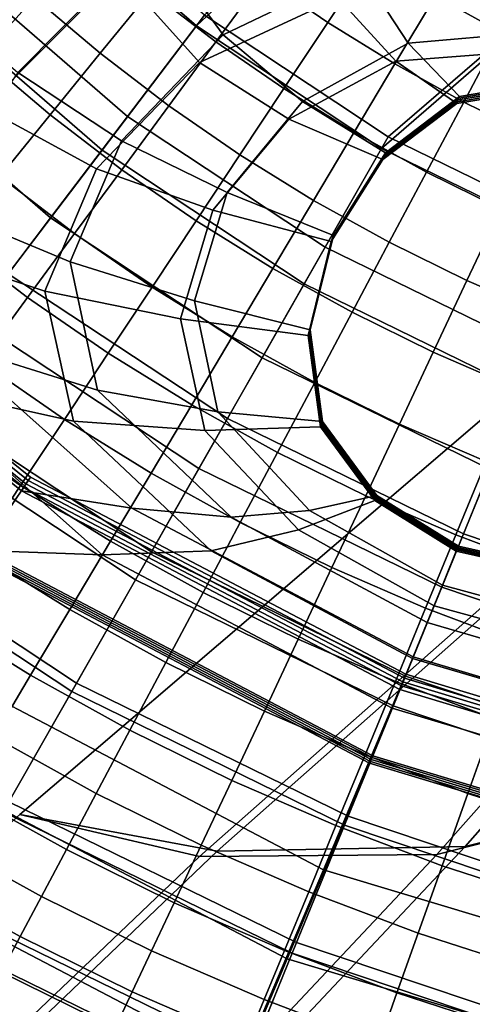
# Model space of a CAD drawing. Extents: x -3.29 to 3.54, y -2.92 to 1.93.
# Tile 27 of 167: x -0.28 to -0.18, y -0.55 to -0.32. Entities that reach past the tile are written whole.
import ezdxf

# ---------------------------------------------------------------- set-up
doc = ezdxf.new("R2010")
doc.units = 0

msp = doc.modelspace()

# ---------------------------------------------------------------- linework, layer by layer
for points in [[(-0.17005, -0.25144, -0.00935), (-0.24275, -0.31937, -0.00935), (-0.2824, -0.28502, -0.00935), (-0.2118, -0.21377, -0.00935)], [(-0.12435, -0.28262, 0.03756), (-0.16861, -0.24954, 0.03756), (-0.24083, -0.31685, 0.03753), (-0.19738, -0.34554, 0.03753)], [(-0.12552, -0.28469, -0.00935), (-0.19895, -0.3483, -0.00935), (-0.24275, -0.31937, -0.00935), (-0.17005, -0.25144, -0.00935)], [(-0.33596, -0.29604, 0.22892), (-0.30427, -0.26384, 0.22719), (-0.28084, -0.28345, 0.22693), (-0.31677, -0.31972, 0.22894)], [(-0.28499, -0.33036, 0.24979), (-0.25328, -0.29842, 0.24833), (-0.27195, -0.27449, 0.24755), (-0.30782, -0.31069, 0.24929)], [(-0.23638, -0.32144, 0.24996), (-0.20413, -0.30599, 0.24911), (-0.21406, -0.2789, 0.24705), (-0.25328, -0.29842, 0.24833)], [(-0.29294, -0.33874, 0.22891), (-0.31677, -0.31972, 0.22894), (-0.28084, -0.28345, 0.22693), (-0.26106, -0.30675, 0.22719)], [(-0.25901, -0.34076, 0.03916), (-0.24083, -0.31685, 0.03753), (-0.28017, -0.28277, 0.03753), (-0.30131, -0.30411, 0.03916)], [(-0.12435, -0.28262, 0.03756), (-0.19738, -0.34554, 0.03753), (-0.15059, -0.3684, 0.03753), (-0.07829, -0.31063, 0.03756)], [(-0.26504, -0.34869, -0.00468), (-0.30833, -0.31119, -0.00468), (-0.2824, -0.28502, -0.00935), (-0.24275, -0.31937, -0.00935)], [(-0.12552, -0.28469, -0.00935), (-0.07916, -0.31287, -0.00935), (-0.15179, -0.37133, -0.00935), (-0.19895, -0.3483, -0.00935)], [(-0.24203, -0.32798, 0.22764), (-0.26106, -0.30675, 0.22719), (-0.22137, -0.28764, 0.22586), (-0.20925, -0.3127, 0.22665)], [(-0.227, -0.308, 1.65253), (-0.21167, -0.31855, 1.65285), (-0.20129, -0.30293, 1.65652), (-0.21587, -0.2929, 1.6557)], [(-0.25362, -0.31126, 1.65011), (-0.23813, -0.3231, 1.64887), (-0.227, -0.308, 1.65253), (-0.24177, -0.29671, 1.65336)], [(-0.16192, -0.30428, 1.66431), (-0.17663, -0.29615, 1.66149), (-0.18623, -0.31225, 1.65837), (-0.17073, -0.32082, 1.66082)], [(-0.28104, -0.31261, 1.64948), (-0.2959, -0.29864, 1.65342), (-0.30911, -0.31198, 1.65047), (-0.29359, -0.32657, 1.64657)], [(-0.26045, -0.34652, 0.25095), (-0.23638, -0.32144, 0.24996), (-0.25328, -0.29842, 0.24833), (-0.28499, -0.33036, 0.24979)], [(-0.25362, -0.31126, 1.65011), (-0.26849, -0.29865, 1.65258), (-0.28104, -0.31261, 1.64948), (-0.26548, -0.32581, 1.64678)], [(-0.2772, -0.3647, 0.04663), (-0.25901, -0.34076, 0.03916), (-0.30131, -0.30411, 0.03916), (-0.32248, -0.32547, 0.04663)], [(-0.19584, -0.32835, 1.65422), (-0.18623, -0.31225, 1.65837), (-0.20129, -0.30293, 1.65652), (-0.21167, -0.31855, 1.65285)], [(-0.26634, -0.35311, 0.22886), (-0.29294, -0.33874, 0.22891), (-0.26106, -0.30675, 0.22719), (-0.24203, -0.32798, 0.22764)], [(-0.23638, -0.32144, 0.24996), (-0.21766, -0.33719, 0.25168), (-0.1927, -0.32342, 0.25107), (-0.20413, -0.30599, 0.24911)], [(-0.16746, -0.3063, 0.24866), (-0.20413, -0.30599, 0.24911), (-0.1927, -0.32342, 0.25107), (-0.16362, -0.32092, 0.25071)], [(-0.23813, -0.3231, 1.64887), (-0.22205, -0.33417, 1.64874), (-0.21167, -0.31855, 1.65285), (-0.227, -0.308, 1.65253)], [(-0.28721, -0.37787, 0.00598), (-0.33412, -0.33722, 0.00598), (-0.30833, -0.31119, -0.00468), (-0.26504, -0.34869, -0.00468)], [(-0.25362, -0.31126, 1.65011), (-0.26548, -0.32581, 1.64678), (-0.24926, -0.33821, 1.64523), (-0.23813, -0.3231, 1.64887)], [(-0.26548, -0.32581, 1.64678), (-0.28104, -0.31261, 1.64948), (-0.29359, -0.32657, 1.64657), (-0.27733, -0.34036, 1.64383)], [(-0.24203, -0.32798, 0.22764), (-0.20925, -0.3127, 0.22665), (-0.19559, -0.3277, 0.22723), (-0.22087, -0.34139, 0.22794)], [(-0.17166, -0.31339, 0.22612), (-0.16606, -0.32537, 0.22681), (-0.19559, -0.3277, 0.22723), (-0.20925, -0.3127, 0.22665)], [(-0.17953, -0.33736, 1.65626), (-0.17073, -0.32082, 1.66082), (-0.18623, -0.31225, 1.65837), (-0.19584, -0.32835, 1.65422)], [(-0.21227, -0.37162, 0.03916), (-0.19738, -0.34554, 0.03753), (-0.24083, -0.31685, 0.03753), (-0.25901, -0.34076, 0.03916)], [(-0.20544, -0.34445, 1.64964), (-0.19584, -0.32835, 1.65422), (-0.21167, -0.31855, 1.65285), (-0.22205, -0.33417, 1.64874)], [(-0.21722, -0.38027, -0.00468), (-0.26504, -0.34869, -0.00468), (-0.24275, -0.31937, -0.00935), (-0.19895, -0.3483, -0.00935)], [(-0.17953, -0.33736, 1.65626), (-0.1628, -0.34559, 1.65859), (-0.15481, -0.32864, 1.66346), (-0.17073, -0.32082, 1.66082)], [(-0.26045, -0.34652, 0.25095), (-0.23549, -0.35868, 0.25241), (-0.21766, -0.33719, 0.25168), (-0.23638, -0.32144, 0.24996)], [(-0.23813, -0.3231, 1.64887), (-0.24926, -0.33821, 1.64523), (-0.23243, -0.34979, 1.64474), (-0.22205, -0.33417, 1.64874)], [(-0.16362, -0.32092, 0.25071), (-0.1927, -0.32342, 0.25107), (-0.18051, -0.33602, 0.25298), (-0.15936, -0.3324, 0.2527)], [(-0.2772, -0.3647, 0.04663), (-0.32248, -0.32547, 0.04663), (-0.3437, -0.34689, 0.06577), (-0.29544, -0.3887, 0.06577)], [(-0.21766, -0.33719, 0.25168), (-0.19802, -0.34931, 0.25346), (-0.18051, -0.33602, 0.25298), (-0.1927, -0.32342, 0.25107)], [(-0.16606, -0.32537, 0.22681), (-0.16005, -0.33411, 0.22742), (-0.18117, -0.33768, 0.2277), (-0.19559, -0.3277, 0.22723)], [(-0.28919, -0.35491, 1.64173), (-0.27733, -0.34036, 1.64383), (-0.29359, -0.32657, 1.64657), (-0.30614, -0.34053, 1.6443)], [(-0.26548, -0.32581, 1.64678), (-0.27733, -0.34036, 1.64383), (-0.26039, -0.35331, 1.64213), (-0.24926, -0.33821, 1.64523)], [(-0.22087, -0.34139, 0.22794), (-0.19559, -0.3277, 0.22723), (-0.18117, -0.33768, 0.2277), (-0.19864, -0.35088, 0.22817)], [(-0.26634, -0.35311, 0.22886), (-0.24203, -0.32798, 0.22764), (-0.22087, -0.34139, 0.22794), (-0.23884, -0.36286, 0.2288)], [(-0.18833, -0.35391, 1.65123), (-0.17953, -0.33736, 1.65626), (-0.19584, -0.32835, 1.65422), (-0.20544, -0.34445, 1.64964)], [(-0.26045, -0.34652, 0.25095), (-0.28499, -0.33036, 0.24979), (-0.30605, -0.36112, 0.25085), (-0.27257, -0.37511, 0.25184)], [(-0.15953, -0.33283, 0.24638), (-0.15936, -0.3324, 0.2527), (-0.18051, -0.33602, 0.25298), (-0.18068, -0.33644, 0.24666)], [(-0.20544, -0.34445, 1.64964), (-0.22205, -0.33417, 1.64874), (-0.23243, -0.34979, 1.64474), (-0.21504, -0.36055, 1.6452)], [(-0.15988, -0.33369, 0.23374), (-0.18101, -0.33727, 0.23402), (-0.18117, -0.33768, 0.2277), (-0.16005, -0.33411, 0.22742)], [(-0.1597, -0.33326, 0.24006), (-0.18084, -0.33685, 0.24034), (-0.18101, -0.33727, 0.23402), (-0.15988, -0.33369, 0.23374)], [(-0.1597, -0.33326, 0.24006), (-0.15953, -0.33283, 0.24638), (-0.18068, -0.33644, 0.24666), (-0.18084, -0.33685, 0.24034)], [(-0.19833, -0.3501, 0.24081), (-0.19849, -0.35049, 0.23449), (-0.18101, -0.33727, 0.23402), (-0.18084, -0.33685, 0.24034)], [(-0.19833, -0.3501, 0.24081), (-0.18084, -0.33685, 0.24034), (-0.18068, -0.33644, 0.24666), (-0.19818, -0.3497, 0.24713)], [(-0.19818, -0.3497, 0.24713), (-0.18068, -0.33644, 0.24666), (-0.18051, -0.33602, 0.25298), (-0.19802, -0.34931, 0.25346)], [(-0.26634, -0.35311, 0.22886), (-0.27854, -0.38198, 0.23008), (-0.31445, -0.3701, 0.23065), (-0.29294, -0.33874, 0.22891)], [(-0.24926, -0.33821, 1.64523), (-0.26039, -0.35331, 1.64213), (-0.24281, -0.36541, 1.64138), (-0.23243, -0.34979, 1.64474)], [(-0.23549, -0.35868, 0.25241), (-0.21031, -0.36882, 0.25402), (-0.19802, -0.34931, 0.25346), (-0.21766, -0.33719, 0.25168)], [(-0.19849, -0.35049, 0.23449), (-0.19864, -0.35088, 0.22817), (-0.18117, -0.33768, 0.2277), (-0.18101, -0.33727, 0.23402)], [(-0.18833, -0.35391, 1.65123), (-0.17078, -0.36254, 1.6532), (-0.1628, -0.34559, 1.65859), (-0.17953, -0.33736, 1.65626)], [(-0.28919, -0.35491, 1.64173), (-0.27152, -0.36841, 1.64007), (-0.26039, -0.35331, 1.64213), (-0.27733, -0.34036, 1.64383)], [(-0.22719, -0.39772, 0.04663), (-0.21227, -0.37162, 0.03916), (-0.25901, -0.34076, 0.03916), (-0.2772, -0.3647, 0.04663)], [(-0.23884, -0.36286, 0.2288), (-0.22087, -0.34139, 0.22794), (-0.19864, -0.35088, 0.22817), (-0.21089, -0.37029, 0.22873)], [(-0.18833, -0.35391, 1.65123), (-0.20544, -0.34445, 1.64964), (-0.21504, -0.36055, 1.6452), (-0.19714, -0.37045, 1.64636)], [(-0.21227, -0.37162, 0.03916), (-0.16195, -0.3962, 0.03916), (-0.15059, -0.3684, 0.03753), (-0.19738, -0.34554, 0.03753)], [(-0.23539, -0.41208, 0.00598), (-0.28721, -0.37787, 0.00598), (-0.26504, -0.34869, -0.00468), (-0.21722, -0.38027, -0.00468)], [(-0.26045, -0.34652, 0.25095), (-0.27257, -0.37511, 0.25184), (-0.24317, -0.38431, 0.25314), (-0.23549, -0.35868, 0.25241)], [(-0.21722, -0.38027, -0.00468), (-0.19895, -0.3483, -0.00935), (-0.15179, -0.37133, -0.00935), (-0.16573, -0.40542, -0.00468)], [(-0.21504, -0.36055, 1.6452), (-0.23243, -0.34979, 1.64474), (-0.24281, -0.36541, 1.64138), (-0.22464, -0.37665, 1.64149)], [(-0.21074, -0.36992, 0.23505), (-0.21089, -0.37029, 0.22873), (-0.19864, -0.35088, 0.22817), (-0.19849, -0.35049, 0.23449)], [(-0.2106, -0.36956, 0.24138), (-0.21074, -0.36992, 0.23505), (-0.19849, -0.35049, 0.23449), (-0.19833, -0.3501, 0.24081)], [(-0.2106, -0.36956, 0.24138), (-0.19833, -0.3501, 0.24081), (-0.19818, -0.3497, 0.24713), (-0.21045, -0.36919, 0.2477)], [(-0.21045, -0.36919, 0.2477), (-0.19818, -0.3497, 0.24713), (-0.19802, -0.34931, 0.25346), (-0.21031, -0.36882, 0.25402)], [(-0.26634, -0.35311, 0.22886), (-0.23884, -0.36286, 0.2288), (-0.24647, -0.38855, 0.22965), (-0.27854, -0.38198, 0.23008)], [(-0.27152, -0.36841, 1.64007), (-0.25319, -0.38104, 1.63922), (-0.24281, -0.36541, 1.64138), (-0.26039, -0.35331, 1.64213)], [(-0.30104, -0.36945, 1.64038), (-0.28265, -0.38352, 1.63889), (-0.27152, -0.36841, 1.64007), (-0.28919, -0.35491, 1.64173)], [(-0.18833, -0.35391, 1.65123), (-0.19714, -0.37045, 1.64636), (-0.17876, -0.37948, 1.64794), (-0.17078, -0.36254, 1.6532)], [(-0.23549, -0.35868, 0.25241), (-0.24317, -0.38431, 0.25314), (-0.2158, -0.39111, 0.25459), (-0.21031, -0.36882, 0.25402)], [(-0.27257, -0.37511, 0.25184), (-0.30605, -0.36112, 0.25085), (-0.30191, -0.39423, 0.25153), (-0.26612, -0.40535, 0.25254)], [(-0.19714, -0.37045, 1.64636), (-0.21504, -0.36055, 1.6452), (-0.22464, -0.37665, 1.64149), (-0.20594, -0.38699, 1.64225)], [(-0.17078, -0.36254, 1.6532), (-0.17876, -0.37948, 1.64794), (-0.15997, -0.38762, 1.64966), (-0.15282, -0.37031, 1.65522)], [(-0.31001, -0.46768, 0.58946), (-0.28196, -0.42591, 0.25062), (-0.35988, -0.36321, 0.25063), (-0.39537, -0.39904, 0.58947)], [(-0.28303, -0.42753, 0.25072), (-0.28356, -0.42834, 0.25077), (-0.36192, -0.36528, 0.25077), (-0.36124, -0.36459, 0.25073)], [(-0.28303, -0.42753, 0.25072), (-0.36124, -0.36459, 0.25073), (-0.36056, -0.3639, 0.25068), (-0.28249, -0.42672, 0.25067)], [(-0.28249, -0.42672, 0.25067), (-0.36056, -0.3639, 0.25068), (-0.35988, -0.36321, 0.25063), (-0.28196, -0.42591, 0.25062)], [(-0.22719, -0.39772, 0.04663), (-0.2772, -0.3647, 0.04663), (-0.29544, -0.3887, 0.06577), (-0.24214, -0.4239, 0.06577)], [(-0.23884, -0.36286, 0.2288), (-0.21089, -0.37029, 0.22873), (-0.21633, -0.39247, 0.22929), (-0.24647, -0.38855, 0.22965)], [(-0.28356, -0.42834, 0.25077), (-0.28409, -0.42915, 0.25082), (-0.36261, -0.36597, 0.25082), (-0.36192, -0.36528, 0.25077)], [(-0.25802, -0.43322, 0.25185), (-0.30191, -0.39423, 0.25153), (-0.36261, -0.36597, 0.25082), (-0.28409, -0.42915, 0.25082)], [(-0.23425, -0.39275, 1.6391), (-0.22464, -0.37665, 1.64149), (-0.24281, -0.36541, 1.64138), (-0.25319, -0.38104, 1.63922)], [(-0.30104, -0.36945, 1.64038), (-0.3129, -0.384, 1.63969), (-0.29378, -0.39862, 1.63845), (-0.28265, -0.38352, 1.63889)], [(-0.28265, -0.38352, 1.63889), (-0.26357, -0.39666, 1.63806), (-0.25319, -0.38104, 1.63922), (-0.27152, -0.36841, 1.64007)], [(-0.2106, -0.36956, 0.24138), (-0.21607, -0.39179, 0.24194), (-0.2162, -0.39213, 0.23561), (-0.21074, -0.36992, 0.23505)], [(-0.2106, -0.36956, 0.24138), (-0.21045, -0.36919, 0.2477), (-0.21593, -0.39145, 0.24826), (-0.21607, -0.39179, 0.24194)], [(-0.21045, -0.36919, 0.2477), (-0.21031, -0.36882, 0.25402), (-0.2158, -0.39111, 0.25459), (-0.21593, -0.39145, 0.24826)], [(-0.27854, -0.38198, 0.23008), (-0.27178, -0.41268, 0.23108), (-0.31026, -0.40416, 0.23201), (-0.31445, -0.3701, 0.23065)], [(-0.22719, -0.39772, 0.04663), (-0.17333, -0.42403, 0.04663), (-0.16195, -0.3962, 0.03916), (-0.21227, -0.37162, 0.03916)], [(-0.21074, -0.36992, 0.23505), (-0.2162, -0.39213, 0.23561), (-0.21633, -0.39247, 0.22929), (-0.21089, -0.37029, 0.22873)], [(-0.19714, -0.37045, 1.64636), (-0.20594, -0.38699, 1.64225), (-0.18675, -0.39643, 1.64343), (-0.17876, -0.37948, 1.64794)], [(-0.27257, -0.37511, 0.25184), (-0.26612, -0.40535, 0.25254), (-0.23768, -0.41053, 0.25375), (-0.24317, -0.38431, 0.25314)], [(-0.21474, -0.40354, 1.63952), (-0.20594, -0.38699, 1.64225), (-0.22464, -0.37665, 1.64149), (-0.23425, -0.39275, 1.6391)], [(-0.26502, -0.44427, 0.23259), (-0.29342, -0.44325, 0.23364), (-0.37451, -0.37799, 0.23364), (-0.31026, -0.40416, 0.23201)], [(-0.23539, -0.41208, 0.00598), (-0.25338, -0.44357, 0.02861), (-0.30916, -0.40674, 0.02861), (-0.28721, -0.37787, 0.00598)], [(-0.24385, -0.40885, 1.63778), (-0.23425, -0.39275, 1.6391), (-0.25319, -0.38104, 1.63922), (-0.26357, -0.39666, 1.63806)], [(-0.23539, -0.41208, 0.00598), (-0.21722, -0.38027, -0.00468), (-0.16573, -0.40542, -0.00468), (-0.17959, -0.43934, 0.00598)], [(-0.17876, -0.37948, 1.64794), (-0.18675, -0.39643, 1.64343), (-0.16711, -0.40493, 1.64482), (-0.15997, -0.38762, 1.64966)], [(-0.28265, -0.38352, 1.63889), (-0.29378, -0.39862, 1.63845), (-0.27395, -0.41228, 1.6377), (-0.26357, -0.39666, 1.63806)], [(-0.27854, -0.38198, 0.23008), (-0.24647, -0.38855, 0.22965), (-0.24073, -0.41492, 0.23036), (-0.27178, -0.41268, 0.23108)], [(-0.24317, -0.38431, 0.25314), (-0.23768, -0.41053, 0.25375), (-0.21291, -0.41274, 0.25506), (-0.2158, -0.39111, 0.25459)], [(-0.21474, -0.40354, 1.63952), (-0.19473, -0.41337, 1.64033), (-0.18675, -0.39643, 1.64343), (-0.20594, -0.38699, 1.64225)], [(-0.24214, -0.4239, 0.06577), (-0.29544, -0.3887, 0.06577), (-0.31375, -0.41278, 0.10242), (-0.25714, -0.45016, 0.10242)], [(-0.24647, -0.38855, 0.22965), (-0.21633, -0.39247, 0.22929), (-0.21341, -0.41401, 0.22975), (-0.24073, -0.41492, 0.23036)], [(-0.22355, -0.42008, 1.63793), (-0.21474, -0.40354, 1.63952), (-0.23425, -0.39275, 1.6391), (-0.24385, -0.40885, 1.63778)], [(-0.2162, -0.39213, 0.23561), (-0.21328, -0.41369, 0.23608), (-0.21341, -0.41401, 0.22975), (-0.21633, -0.39247, 0.22929)], [(-0.21607, -0.39179, 0.24194), (-0.21316, -0.41337, 0.24241), (-0.21328, -0.41369, 0.23608), (-0.2162, -0.39213, 0.23561)], [(-0.21607, -0.39179, 0.24194), (-0.21593, -0.39145, 0.24826), (-0.21303, -0.41306, 0.24874), (-0.21316, -0.41337, 0.24241)], [(-0.21593, -0.39145, 0.24826), (-0.2158, -0.39111, 0.25459), (-0.21291, -0.41274, 0.25506), (-0.21303, -0.41306, 0.24874)], [(-0.23448, -0.43539, 0.25293), (-0.26612, -0.40535, 0.25254), (-0.30191, -0.39423, 0.25153), (-0.25802, -0.43322, 0.25185)], [(-0.24385, -0.40885, 1.63778), (-0.26357, -0.39666, 1.63806), (-0.27395, -0.41228, 1.6377), (-0.25345, -0.42495, 1.63731)], [(-0.19473, -0.41337, 1.64033), (-0.17425, -0.42224, 1.64136), (-0.16711, -0.40493, 1.64482), (-0.18675, -0.39643, 1.64343)], [(-0.29378, -0.39862, 1.63845), (-0.30491, -0.41372, 1.63859), (-0.28433, -0.4279, 1.63792), (-0.27395, -0.41228, 1.6377)], [(-0.14226, -0.42753, 5.00406), (-0.24201, -0.51549, 5.06894), (-0.28448, -0.50562, 5.13374), (-0.15888, -0.39818, 5.04954)], [(-0.13826, -0.42634, 5.00888), (-0.15888, -0.39818, 5.04954), (-0.28448, -0.50562, 5.13374), (-0.23782, -0.51425, 5.07405)], [(-0.22719, -0.39772, 0.04663), (-0.24214, -0.4239, 0.06577), (-0.18474, -0.45193, 0.06577), (-0.17333, -0.42403, 0.04663)], [(-0.23921, -0.44331, 0.23162), (-0.26502, -0.44427, 0.23259), (-0.31026, -0.40416, 0.23201), (-0.27178, -0.41268, 0.23108)], [(-0.22355, -0.42008, 1.63793), (-0.20271, -0.43032, 1.63839), (-0.19473, -0.41337, 1.64033), (-0.21474, -0.40354, 1.63952)], [(-0.25338, -0.44357, 0.02861), (-0.27109, -0.47458, 0.0692), (-0.33077, -0.43517, 0.0692), (-0.30916, -0.40674, 0.02861)], [(-0.23448, -0.43539, 0.25293), (-0.216, -0.43378, 0.25411), (-0.23768, -0.41053, 0.25375), (-0.26612, -0.40535, 0.25254)], [(-0.17959, -0.43934, 0.00598), (-0.16573, -0.40542, -0.00468), (-0.11143, -0.42366, -0.00468), (-0.12075, -0.45911, 0.00598)], [(-0.22355, -0.42008, 1.63793), (-0.24385, -0.40885, 1.63778), (-0.25345, -0.42495, 1.63731), (-0.23235, -0.43662, 1.63722)], [(-0.216, -0.43378, 0.25411), (-0.20005, -0.43026, 0.25535), (-0.21291, -0.41274, 0.25506), (-0.23768, -0.41053, 0.25375)], [(-0.12272, -0.44921, 4.97641), (-0.17917, -0.51311, 5.00747), (-0.09652, -0.49241, 4.92711), (-0.05077, -0.40984, 4.91209)], [(-0.27222, -0.47656, 0.16241), (-0.25714, -0.45016, 0.10242), (-0.31375, -0.41278, 0.10242), (-0.33215, -0.43699, 0.16241)], [(-0.31604, -0.42883, 1.63915), (-0.29471, -0.44352, 1.63854), (-0.28433, -0.4279, 1.63792), (-0.30491, -0.41372, 1.63859)], [(-0.25345, -0.42495, 1.63731), (-0.27395, -0.41228, 1.6377), (-0.28433, -0.4279, 1.63792), (-0.26306, -0.44105, 1.63745)], [(-0.23921, -0.44331, 0.23162), (-0.27178, -0.41268, 0.23108), (-0.24073, -0.41492, 0.23036), (-0.21858, -0.43838, 0.23079)], [(-0.23539, -0.41208, 0.00598), (-0.17959, -0.43934, 0.00598), (-0.19331, -0.47291, 0.02861), (-0.25338, -0.44357, 0.02861)], [(-0.20042, -0.43117, 0.23636), (-0.20054, -0.43147, 0.23003), (-0.21341, -0.41401, 0.22975), (-0.21328, -0.41369, 0.23608)], [(-0.2003, -0.43087, 0.24269), (-0.20042, -0.43117, 0.23636), (-0.21328, -0.41369, 0.23608), (-0.21316, -0.41337, 0.24241)], [(-0.2003, -0.43087, 0.24269), (-0.21316, -0.41337, 0.24241), (-0.21303, -0.41306, 0.24874), (-0.20018, -0.43057, 0.24902)], [(-0.20018, -0.43057, 0.24902), (-0.21303, -0.41306, 0.24874), (-0.21291, -0.41274, 0.25506), (-0.20005, -0.43026, 0.25535)], [(-0.20271, -0.43032, 1.63839), (-0.1814, -0.43955, 1.63905), (-0.17425, -0.42224, 1.64136), (-0.19473, -0.41337, 1.64033)], [(-0.12902, -0.45106, 4.96759), (-0.05787, -0.41192, 4.90088), (-0.10258, -0.49405, 4.90807), (-0.18591, -0.51507, 4.99632)], [(-0.21858, -0.43838, 0.23079), (-0.24073, -0.41492, 0.23036), (-0.21341, -0.41401, 0.22975), (-0.20054, -0.43147, 0.23003)], [(-0.22355, -0.42008, 1.63793), (-0.23235, -0.43662, 1.63722), (-0.21069, -0.44727, 1.63735), (-0.20271, -0.43032, 1.63839)], [(-0.15966, -0.44775, 1.63978), (-0.15337, -0.43012, 1.64245), (-0.17425, -0.42224, 1.64136), (-0.1814, -0.43955, 1.63905)], [(-0.23235, -0.43662, 1.63722), (-0.25345, -0.42495, 1.63731), (-0.26306, -0.44105, 1.63745), (-0.24115, -0.45317, 1.63713)], [(-0.24214, -0.4239, 0.06577), (-0.25714, -0.45016, 0.10242), (-0.19619, -0.47994, 0.10242), (-0.18474, -0.45193, 0.06577)], [(-0.17333, -0.42403, 0.04663), (-0.18474, -0.45193, 0.06577), (-0.12421, -0.47227, 0.06577), (-0.11654, -0.44311, 0.04663)], [(-0.21271, -0.51862, 0.58946), (-0.1932, -0.47247, 0.25062), (-0.28196, -0.42591, 0.25062), (-0.31001, -0.46768, 0.58946)], [(-0.19392, -0.47428, 0.25072), (-0.19428, -0.47518, 0.25077), (-0.28356, -0.42834, 0.25077), (-0.28303, -0.42753, 0.25072)], [(-0.19392, -0.47428, 0.25072), (-0.28303, -0.42753, 0.25072), (-0.28249, -0.42672, 0.25067), (-0.19356, -0.47337, 0.25067)], [(-0.19356, -0.47337, 0.25067), (-0.28249, -0.42672, 0.25067), (-0.28196, -0.42591, 0.25062), (-0.1932, -0.47247, 0.25062)], [(-0.12902, -0.45106, 4.96759), (-0.18591, -0.51507, 4.99632), (-0.24201, -0.51549, 5.06894), (-0.14226, -0.42753, 5.00406)], [(-0.12272, -0.44921, 4.97641), (-0.13826, -0.42634, 5.00888), (-0.23782, -0.51425, 5.07405), (-0.17917, -0.51311, 5.00747)], [(-0.27266, -0.45715, 1.63796), (-0.26306, -0.44105, 1.63745), (-0.28433, -0.4279, 1.63792), (-0.29471, -0.44352, 1.63854)], [(-0.19428, -0.47518, 0.25077), (-0.19464, -0.47608, 0.25082), (-0.28409, -0.42915, 0.25082), (-0.28356, -0.42834, 0.25077)], [(-0.19148, -0.46835, 0.25193), (-0.25802, -0.43322, 0.25185), (-0.28409, -0.42915, 0.25082), (-0.19464, -0.47608, 0.25082)], [(-0.18654, -0.45628, 0.23093), (-0.21858, -0.43838, 0.23079), (-0.20054, -0.43147, 0.23003), (-0.18128, -0.44342, 0.23013)], [(-0.18455, -0.45143, 0.25424), (-0.18079, -0.44223, 0.25544), (-0.20005, -0.43026, 0.25535), (-0.216, -0.43378, 0.25411)], [(-0.20271, -0.43032, 1.63839), (-0.21069, -0.44727, 1.63735), (-0.18854, -0.45686, 1.63764), (-0.1814, -0.43955, 1.63905)], [(-0.18116, -0.44312, 0.23646), (-0.18128, -0.44342, 0.23013), (-0.20054, -0.43147, 0.23003), (-0.20042, -0.43117, 0.23636)], [(-0.18103, -0.44282, 0.24278), (-0.18116, -0.44312, 0.23646), (-0.20042, -0.43117, 0.23636), (-0.2003, -0.43087, 0.24269)], [(-0.18103, -0.44282, 0.24278), (-0.2003, -0.43087, 0.24269), (-0.20018, -0.43057, 0.24902), (-0.18091, -0.44252, 0.24911)], [(-0.18091, -0.44252, 0.24911), (-0.20018, -0.43057, 0.24902), (-0.20005, -0.43026, 0.25535), (-0.18079, -0.44223, 0.25544)], [(-0.18817, -0.46026, 0.25305), (-0.23448, -0.43539, 0.25293), (-0.25802, -0.43322, 0.25185), (-0.19148, -0.46835, 0.25193)], [(-0.18817, -0.46026, 0.25305), (-0.18455, -0.45143, 0.25424), (-0.216, -0.43378, 0.25411), (-0.23448, -0.43539, 0.25293)], [(-0.28843, -0.50494, 0.13373), (-0.35193, -0.46301, 0.13373), (-0.33077, -0.43517, 0.0692), (-0.27109, -0.47458, 0.0692)], [(-0.28708, -0.50257, 0.24017), (-0.27222, -0.47656, 0.16241), (-0.33215, -0.43699, 0.16241), (-0.35028, -0.46084, 0.24017)], [(-0.23235, -0.43662, 1.63722), (-0.24115, -0.45317, 1.63713), (-0.21868, -0.46421, 1.63696), (-0.21069, -0.44727, 1.63735)], [(-0.19164, -0.46876, 0.23177), (-0.23921, -0.44331, 0.23162), (-0.21858, -0.43838, 0.23079), (-0.18654, -0.45628, 0.23093)], [(-0.17959, -0.43934, 0.00598), (-0.12075, -0.45911, 0.00598), (-0.12998, -0.49419, 0.02861), (-0.19331, -0.47291, 0.02861)], [(-0.24996, -0.46971, 1.63743), (-0.24115, -0.45317, 1.63713), (-0.26306, -0.44105, 1.63745), (-0.27266, -0.45715, 1.63796)], [(-0.15966, -0.44775, 1.63978), (-0.1814, -0.43955, 1.63905), (-0.18854, -0.45686, 1.63764), (-0.16595, -0.46539, 1.63801)], [(-0.28195, -0.47272, 1.63883), (-0.27266, -0.45715, 1.63796), (-0.29471, -0.44352, 1.63854), (-0.30475, -0.45862, 1.6395)], [(-0.2014, -0.4926, 0.2401), (-0.20158, -0.49304, 0.24333), (-0.29422, -0.44444, 0.24333), (-0.29395, -0.44404, 0.2401)], [(-0.2014, -0.4926, 0.2401), (-0.29395, -0.44404, 0.2401), (-0.29368, -0.44364, 0.23687), (-0.20121, -0.49216, 0.23687)], [(-0.20121, -0.49216, 0.23687), (-0.29368, -0.44364, 0.23687), (-0.29342, -0.44325, 0.23364), (-0.20102, -0.49172, 0.23364)], [(-0.19641, -0.48044, 0.23269), (-0.20102, -0.49172, 0.23364), (-0.29342, -0.44325, 0.23364), (-0.26502, -0.44427, 0.23259)], [(-0.25338, -0.44357, 0.02861), (-0.19331, -0.47291, 0.02861), (-0.20683, -0.50597, 0.0692), (-0.27109, -0.47458, 0.0692)], [(-0.19164, -0.46876, 0.23177), (-0.19641, -0.48044, 0.23269), (-0.26502, -0.44427, 0.23259), (-0.23921, -0.44331, 0.23162)], [(-0.18654, -0.45628, 0.23093), (-0.18128, -0.44342, 0.23013), (-0.15916, -0.44839, 0.23003), (-0.15113, -0.46596, 0.23079)], [(-0.18455, -0.45143, 0.25424), (-0.14975, -0.46086, 0.25411), (-0.15866, -0.44718, 0.25535), (-0.18079, -0.44223, 0.25544)], [(-0.18116, -0.44312, 0.23646), (-0.15904, -0.44809, 0.23636), (-0.15916, -0.44839, 0.23003), (-0.18128, -0.44342, 0.23013)], [(-0.18103, -0.44282, 0.24278), (-0.15891, -0.44779, 0.24269), (-0.15904, -0.44809, 0.23636), (-0.18116, -0.44312, 0.23646)], [(-0.18103, -0.44282, 0.24278), (-0.18091, -0.44252, 0.24911), (-0.15879, -0.44749, 0.24902), (-0.15891, -0.44779, 0.24269)], [(-0.18091, -0.44252, 0.24911), (-0.18079, -0.44223, 0.25544), (-0.15866, -0.44718, 0.25535), (-0.15879, -0.44749, 0.24902)], [(-0.2213, -0.53967, 0.58592), (-0.32256, -0.48666, 0.58592), (-0.29449, -0.44484, 0.24656), (-0.20177, -0.49348, 0.24656)], [(-0.20158, -0.49304, 0.24333), (-0.20177, -0.49348, 0.24656), (-0.29449, -0.44484, 0.24656), (-0.29422, -0.44444, 0.24333)], [(-0.21069, -0.44727, 1.63735), (-0.21868, -0.46421, 1.63696), (-0.19568, -0.47417, 1.6369), (-0.18854, -0.45686, 1.63764)], [(-0.27222, -0.47656, 0.16241), (-0.20769, -0.50808, 0.16241), (-0.19619, -0.47994, 0.10242), (-0.25714, -0.45016, 0.10242)], [(-0.24996, -0.46971, 1.63743), (-0.22666, -0.48116, 1.63697), (-0.21868, -0.46421, 1.63696), (-0.24115, -0.45317, 1.63713)], [(-0.18474, -0.45193, 0.06577), (-0.19619, -0.47994, 0.10242), (-0.13191, -0.50153, 0.10242), (-0.12421, -0.47227, 0.06577)], [(-0.18817, -0.46026, 0.25305), (-0.1377, -0.47496, 0.25293), (-0.14975, -0.46086, 0.25411), (-0.18455, -0.45143, 0.25424)], [(-0.25847, -0.48571, 1.63811), (-0.24996, -0.46971, 1.63743), (-0.27266, -0.45715, 1.63796), (-0.28195, -0.47272, 1.63883)], [(-0.16595, -0.46539, 1.63801), (-0.18854, -0.45686, 1.63764), (-0.19568, -0.47417, 1.6369), (-0.17223, -0.48302, 1.63692)], [(-0.19164, -0.46876, 0.23177), (-0.18654, -0.45628, 0.23093), (-0.15113, -0.46596, 0.23079), (-0.13986, -0.48392, 0.23162)], [(-0.28195, -0.47272, 1.63883), (-0.30475, -0.45862, 1.6395), (-0.3141, -0.4727, 1.64075), (-0.2906, -0.48723, 1.64003)], [(-0.18817, -0.46026, 0.25305), (-0.19148, -0.46835, 0.25193), (-0.11938, -0.48989, 0.25185), (-0.1377, -0.47496, 0.25293)], [(-0.22666, -0.48116, 1.63697), (-0.20283, -0.49148, 1.63658), (-0.19568, -0.47417, 1.6369), (-0.21868, -0.46421, 1.63696)], [(-0.23223, -0.56476, 0.9283), (-0.21271, -0.51862, 0.58946), (-0.31001, -0.46768, 0.58946), (-0.33805, -0.50946, 0.9283)], [(-0.19164, -0.46876, 0.23177), (-0.13986, -0.48392, 0.23162), (-0.12212, -0.50269, 0.23259), (-0.19641, -0.48044, 0.23269)], [(-0.19148, -0.46835, 0.25193), (-0.19464, -0.47608, 0.25082), (-0.09793, -0.50525, 0.25082), (-0.11938, -0.48989, 0.25185)], [(-0.25847, -0.48571, 1.63811), (-0.23438, -0.49755, 1.63739), (-0.22666, -0.48116, 1.63697), (-0.24996, -0.46971, 1.63743)], [(-0.25847, -0.48571, 1.63811), (-0.28195, -0.47272, 1.63883), (-0.2906, -0.48723, 1.64003), (-0.2664, -0.50061, 1.63916)], [(-0.21271, -0.51862, 0.58946), (-0.10748, -0.55021, 0.58945), (-0.09722, -0.50142, 0.2506), (-0.1932, -0.47247, 0.25062)], [(-0.19331, -0.47291, 0.02861), (-0.12998, -0.49419, 0.02861), (-0.13906, -0.52873, 0.0692), (-0.20683, -0.50597, 0.0692)], [(-0.17852, -0.50065, 1.6363), (-0.17223, -0.48302, 1.63692), (-0.19568, -0.47417, 1.6369), (-0.20283, -0.49148, 1.63658)], [(-0.19392, -0.47428, 0.25072), (-0.09758, -0.50334, 0.25071), (-0.09775, -0.50429, 0.25076), (-0.19428, -0.47518, 0.25077)], [(-0.19392, -0.47428, 0.25072), (-0.19356, -0.47337, 0.25067), (-0.0974, -0.50238, 0.25066), (-0.09758, -0.50334, 0.25071)], [(-0.19356, -0.47337, 0.25067), (-0.1932, -0.47247, 0.25062), (-0.09722, -0.50142, 0.2506), (-0.0974, -0.50238, 0.25066)], [(-0.28843, -0.50494, 0.13373), (-0.27109, -0.47458, 0.0692), (-0.20683, -0.50597, 0.0692), (-0.22006, -0.53834, 0.13373)], [(-0.28708, -0.50257, 0.24017), (-0.21903, -0.53581, 0.24017), (-0.20769, -0.50808, 0.16241), (-0.27222, -0.47656, 0.16241)], [(-0.19428, -0.47518, 0.25077), (-0.09775, -0.50429, 0.25076), (-0.09793, -0.50525, 0.25082), (-0.19464, -0.47608, 0.25082)], [(-0.23438, -0.49755, 1.63739), (-0.20974, -0.50822, 1.63674), (-0.20283, -0.49148, 1.63658), (-0.22666, -0.48116, 1.63697)], [(-0.20769, -0.50808, 0.16241), (-0.13964, -0.53094, 0.16241), (-0.13191, -0.50153, 0.10242), (-0.19619, -0.47994, 0.10242)], [(-0.19641, -0.48044, 0.23269), (-0.12212, -0.50269, 0.23259), (-0.10113, -0.52185, 0.23364), (-0.20102, -0.49172, 0.23364)], [(-0.1538, -0.50865, 1.63603), (-0.14838, -0.49073, 1.63692), (-0.17223, -0.48302, 1.63692), (-0.17852, -0.50065, 1.6363)], [(-0.25847, -0.48571, 1.63811), (-0.2664, -0.50061, 1.63916), (-0.24157, -0.51282, 1.63825), (-0.23438, -0.49755, 1.63739)], [(-0.24084, -0.58587, 0.92527), (-0.35063, -0.52848, 0.92527), (-0.32256, -0.48666, 0.58592), (-0.2213, -0.53967, 0.58592)], [(-0.2664, -0.50061, 1.63916), (-0.2906, -0.48723, 1.64003), (-0.2983, -0.50015, 1.64153), (-0.27347, -0.51388, 1.64059)], [(-0.17917, -0.51311, 5.00747), (-0.25744, -0.59626, 5.04934), (-0.16984, -0.58427, 4.9669), (-0.09652, -0.49241, 4.92711)], [(-0.1846, -0.5177, 1.6362), (-0.17852, -0.50065, 1.6363), (-0.20283, -0.49148, 1.63658), (-0.20974, -0.50822, 1.63674)], [(-0.2014, -0.4926, 0.2401), (-0.10133, -0.52278, 0.2401), (-0.10143, -0.52325, 0.24333), (-0.20158, -0.49304, 0.24333)], [(-0.2014, -0.4926, 0.2401), (-0.20121, -0.49216, 0.23687), (-0.10123, -0.52232, 0.23687), (-0.10133, -0.52278, 0.2401)], [(-0.20121, -0.49216, 0.23687), (-0.20102, -0.49172, 0.23364), (-0.10113, -0.52185, 0.23364), (-0.10123, -0.52232, 0.23687)], [(-0.18591, -0.51507, 4.99632), (-0.10258, -0.49405, 4.90807), (-0.17463, -0.58544, 4.94322), (-0.26426, -0.59822, 5.03655)], [(-0.2213, -0.53967, 0.58592), (-0.20177, -0.49348, 0.24656), (-0.10153, -0.52372, 0.24656), (-0.11179, -0.57256, 0.58592)], [(-0.20158, -0.49304, 0.24333), (-0.10143, -0.52325, 0.24333), (-0.10153, -0.52372, 0.24656), (-0.20177, -0.49348, 0.24656)], [(-0.23438, -0.49755, 1.63739), (-0.24157, -0.51282, 1.63825), (-0.21617, -0.52382, 1.6374), (-0.20974, -0.50822, 1.63674)], [(-0.27937, -0.52497, 1.64239), (-0.27347, -0.51388, 1.64059), (-0.2983, -0.50015, 1.64153), (-0.30474, -0.51094, 1.6433)], [(-0.2664, -0.50061, 1.63916), (-0.27347, -0.51388, 1.64059), (-0.24798, -0.52641, 1.63957), (-0.24157, -0.51282, 1.63825)], [(-0.15903, -0.52597, 1.63573), (-0.1538, -0.50865, 1.63603), (-0.17852, -0.50065, 1.6363), (-0.1846, -0.5177, 1.6362)], [(-0.28708, -0.50257, 0.24017), (-0.30142, -0.52768, 0.33014), (-0.22997, -0.56259, 0.33014), (-0.21903, -0.53581, 0.24017)], [(-0.24201, -0.51549, 5.06894), (-0.33616, -0.60519, 5.12164), (-0.39921, -0.60925, 5.20262), (-0.28448, -0.50562, 5.13374)], [(-0.23782, -0.51425, 5.07405), (-0.28448, -0.50562, 5.13374), (-0.39921, -0.60925, 5.20262), (-0.33166, -0.60385, 5.12714)], [(-0.30513, -0.53418, 0.21622), (-0.28843, -0.50494, 0.13373), (-0.22006, -0.53834, 0.13373), (-0.2328, -0.56951, 0.21622)], [(-0.22006, -0.53834, 0.13373), (-0.20683, -0.50597, 0.0692), (-0.13906, -0.52873, 0.0692), (-0.14796, -0.56256, 0.13373)], [(-0.21903, -0.53581, 0.24017), (-0.14726, -0.55992, 0.24017), (-0.13964, -0.53094, 0.16241), (-0.20769, -0.50808, 0.16241)], [(-0.1846, -0.5177, 1.6362), (-0.20974, -0.50822, 1.63674), (-0.21617, -0.52382, 1.6374), (-0.19027, -0.53359, 1.63669)], [(-0.23223, -0.56476, 0.9283), (-0.33805, -0.50946, 0.9283), (-0.3661, -0.55123, 1.26714), (-0.25175, -0.61091, 1.26714)], [(-0.2844, -0.53443, 1.6443), (-0.27937, -0.52497, 1.64239), (-0.30474, -0.51094, 1.6433), (-0.31023, -0.52014, 1.64511)], [(-0.17917, -0.51311, 5.00747), (-0.23782, -0.51425, 5.07405), (-0.33166, -0.60385, 5.12714), (-0.25744, -0.59626, 5.04934)], [(-0.24157, -0.51282, 1.63825), (-0.24798, -0.52641, 1.63957), (-0.2219, -0.53771, 1.6386), (-0.21617, -0.52382, 1.6374)], [(-0.18591, -0.51507, 4.99632), (-0.26426, -0.59822, 5.03655), (-0.33616, -0.60519, 5.12164), (-0.24201, -0.51549, 5.06894)], [(-0.27937, -0.52497, 1.64239), (-0.25333, -0.53777, 1.64137), (-0.24798, -0.52641, 1.63957), (-0.27347, -0.51388, 1.64059)], [(-0.15903, -0.52597, 1.63573), (-0.1846, -0.5177, 1.6362), (-0.19027, -0.53359, 1.63669), (-0.16392, -0.54211, 1.63608)], [(-0.2844, -0.53443, 1.6443), (-0.31023, -0.52014, 1.64511), (-0.31508, -0.52828, 1.64672), (-0.28885, -0.54279, 1.64608)], [(-0.23223, -0.56476, 0.9283), (-0.11775, -0.59901, 0.92829), (-0.10748, -0.55021, 0.58945), (-0.21271, -0.51862, 0.58946)], [(-0.2844, -0.53443, 1.6443), (-0.25789, -0.54746, 1.64337), (-0.25333, -0.53777, 1.64137), (-0.27937, -0.52497, 1.64239)], [(-0.19027, -0.53359, 1.63669), (-0.21617, -0.52382, 1.6374), (-0.2219, -0.53771, 1.6386), (-0.19531, -0.54774, 1.63781)], [(-0.30142, -0.52768, 0.33014), (-0.31496, -0.55139, 0.42675), (-0.2403, -0.58786, 0.42675), (-0.22997, -0.56259, 0.33014)], [(-0.25333, -0.53777, 1.64137), (-0.22669, -0.54931, 1.64039), (-0.2219, -0.53771, 1.6386), (-0.24798, -0.52641, 1.63957)], [(-0.24084, -0.58587, 0.92527), (-0.26037, -0.63207, 1.26463), (-0.37871, -0.5703, 1.26463), (-0.35063, -0.52848, 0.92527)], [(-0.30513, -0.53418, 0.21622), (-0.2328, -0.56951, 0.21622), (-0.24484, -0.59897, 0.31069), (-0.32091, -0.56181, 0.31069)], [(-0.2844, -0.53443, 1.6443), (-0.28885, -0.54279, 1.64608), (-0.26193, -0.55603, 1.6453), (-0.25789, -0.54746, 1.64337)], [(-0.16392, -0.54211, 1.63608), (-0.19027, -0.53359, 1.63669), (-0.19531, -0.54774, 1.63781), (-0.16826, -0.55649, 1.63715)], [(-0.21903, -0.53581, 0.24017), (-0.22997, -0.56259, 0.33014), (-0.15462, -0.5879, 0.33014), (-0.14726, -0.55992, 0.24017)], [(-0.25789, -0.54746, 1.64337), (-0.23078, -0.5592, 1.64247), (-0.22669, -0.54931, 1.64039), (-0.25333, -0.53777, 1.64137)], [(-0.2328, -0.56951, 0.21622), (-0.22006, -0.53834, 0.13373), (-0.14796, -0.56256, 0.13373), (-0.15653, -0.59513, 0.21622)], [(-0.19952, -0.55956, 1.63961), (-0.19531, -0.54774, 1.63781), (-0.2219, -0.53771, 1.6386), (-0.22669, -0.54931, 1.64039)], [(-0.24084, -0.58587, 0.92527), (-0.2213, -0.53967, 0.58592), (-0.11179, -0.57256, 0.58592), (-0.12206, -0.62141, 0.92527)], [(-0.28885, -0.54279, 1.64608), (-0.29301, -0.55061, 1.64746), (-0.2657, -0.56404, 1.64688), (-0.26193, -0.55603, 1.6453)], [(-0.25789, -0.54746, 1.64337), (-0.26193, -0.55603, 1.6453), (-0.23439, -0.56796, 1.64456), (-0.23078, -0.5592, 1.64247)], [(-0.17189, -0.5685, 1.639), (-0.16826, -0.55649, 1.63715), (-0.19531, -0.54774, 1.63781), (-0.19952, -0.55956, 1.63961)], [(-0.20312, -0.56964, 1.64179), (-0.19952, -0.55956, 1.63961), (-0.22669, -0.54931, 1.64039), (-0.23078, -0.5592, 1.64247)]]:
    msp.add_3dface(points)

doc.saveas('drawing.dxf')
